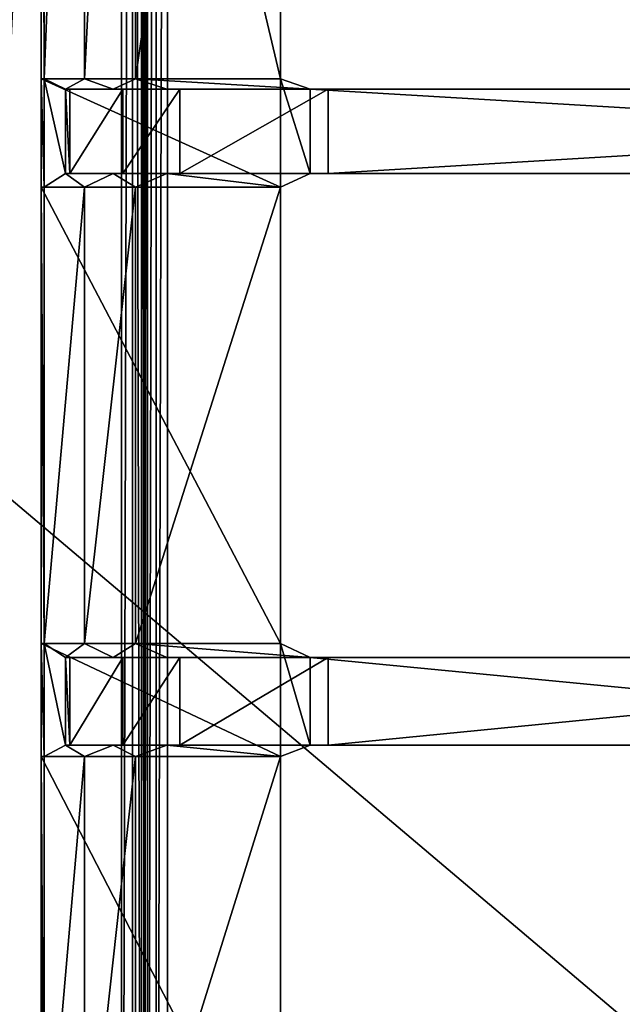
# Model space of a CAD drawing. Extents: x 0 to 22.9, y 0 to 20.5.
# Tile 141 of 233: x 11.5 to 13.6, y 8 to 11.4. Entities that reach past the tile are written whole.
import ezdxf

# ---------------------------------------------------------------- set-up
doc = ezdxf.new("R2010")
doc.units = 0
doc.header["$MEASUREMENT"] = 0
doc.layers.get('0').update_dxf_attribs({"color": 13, "linetype": 'CONTINUOUS'})
for name, color, linetype in [('CAST_IRON_-_PLATES_4', 27, 'CONTINUOUS'), ('GALVANIZED_METAL', 252, 'CONTINUOUS'), ('STAINLESS_STEEL', 251, 'CONTINUOUS')]:
    doc.layers.add(name, color=color, linetype=linetype)

# ---------------------------------------------------------------- blocks, each defined once
blk = doc.blocks.new('NGM5458UC_TRADECAD_DXF')
at = {"layer": 'CAST_IRON_-_PLATES_4', "color": 0}
for p, q in [((11.5637, 11.2139, 2.4399), (11.5637, 14.7387, 2.4399)), ((11.5637, 11.2139, 2.4399), (11.5637, 14.7387, 2.4399)), ((11.7032, 11.2139, 2.4874), (11.7032, 14.7387, 2.4874)), ((11.7032, 11.2139, 2.4874), (11.7032, 14.7387, 2.4874)), ((11.8801, 14.7387, 2.5028), (11.8801, 11.2139, 2.5028)), ((11.8801, 14.7387, 2.5028), (11.8801, 11.2139, 2.5028)), ((12.3819, 14.7387, 2.5028), (12.3819, 11.2139, 2.5028)), ((12.3819, 14.7387, 2.5028), (12.3819, 11.2139, 2.5028)), ((11.5527, 14.7215, 2.2817), (11.5527, 11.2139, 2.2817)), ((11.5527, 14.7215, 2.2817), (11.5527, 11.2139, 2.2817)), ((12.3819, 11.2139, 2.2817), (12.3819, 14.7215, 2.2817)), ((12.3819, 11.2139, 2.2817), (12.3819, 14.7215, 2.2817)), ((11.5527, 11.2139, 2.2817), (12.3819, 11.2139, 2.2817)), ((11.5527, 10.838, 2.2817), (11.5527, 11.2139, 2.2817)), ((11.5527, 11.2139, 2.2817), (11.5637, 11.2139, 2.4399)), ((11.5527, 11.2139, 2.2817), (12.3819, 11.2139, 2.2817)), ((11.5527, 10.838, 2.2817), (11.5527, 11.2139, 2.2817)), ((11.5527, 11.2139, 2.2817), (11.5637, 11.2139, 2.4399)), ((11.6373, 11.1779, 3.6679), (11.5637, 11.2139, 2.4399)), ((11.5637, 11.2139, 2.4399), (11.7032, 11.2139, 2.4874)), ((11.5637, 11.2139, 2.4399), (11.7032, 11.2139, 2.4874)), ((11.5637, 11.2139, 2.4399), (11.5637, 10.838, 2.4399)), ((11.5637, 11.2139, 2.4399), (11.5637, 10.838, 2.4399)), ((11.6373, 11.1779, 3.6679), (11.5637, 11.2139, 2.4399)), ((11.8024, 11.1779, 3.6679), (11.7032, 11.2139, 2.4874)), ((11.7032, 11.2139, 2.4874), (11.8801, 11.2139, 2.5028)), ((11.7032, 11.2139, 2.4874), (11.8801, 11.2139, 2.5028)), ((11.8024, 11.1779, 3.6679), (11.7032, 11.2139, 2.4874)), ((11.8801, 11.2139, 2.5028), (11.9882, 11.1779, 3.6679)), ((12.3819, 11.2139, 2.5028), (11.8801, 11.2139, 2.5028)), ((11.8801, 11.2139, 2.5028), (11.9882, 11.1779, 3.6679)), ((12.3819, 11.2139, 2.5028), (11.8801, 11.2139, 2.5028)), ((12.3819, 11.2139, 2.5028), (12.3819, 10.838, 2.5028)), ((12.4853, 11.1779, 3.6679), (12.3819, 11.2139, 2.5028)), ((12.3819, 11.2139, 2.5028), (12.3819, 10.838, 2.5028)), ((12.3819, 11.2139, 2.5028), (12.3819, 11.2139, 2.2817)), ((12.3819, 11.2139, 2.2817), (12.3819, 10.838, 2.2817)), ((12.3819, 11.2139, 2.5028), (12.3819, 11.2139, 2.2817)), ((12.3819, 11.2139, 2.2817), (12.3819, 10.838, 2.2817)), ((12.4853, 11.1779, 3.6679), (12.3819, 11.2139, 2.5028)), ((11.8024, 11.1779, 3.6679), (11.6373, 11.1779, 3.6679)), ((11.6523, 11.1779, 4.1012), (11.6373, 11.1779, 3.6679)), ((11.8024, 11.1779, 3.6679), (11.6373, 11.1779, 3.6679)), ((11.6373, 11.1779, 3.6679), (11.6373, 10.8852, 3.6679)), ((11.6373, 11.1779, 3.6679), (11.6373, 10.8852, 3.6679)), ((11.6523, 11.1779, 4.1012), (11.6373, 11.1779, 3.6679)), ((11.8362, 11.1779, 4.1012), (11.6523, 11.1779, 4.1012)), ((11.8362, 11.1779, 4.1012), (11.6523, 11.1779, 4.1012)), ((11.6523, 10.8852, 4.1012), (11.6523, 11.1779, 4.1012)), ((11.6523, 10.8852, 4.1012), (11.6523, 11.1779, 4.1012)), ((11.9882, 11.1779, 3.6679), (11.8024, 11.1779, 3.6679)), ((11.8362, 11.1779, 4.1012), (11.8024, 11.1779, 3.6679)), ((11.9882, 11.1779, 3.6679), (11.8024, 11.1779, 3.6679)), ((11.8362, 11.1779, 4.1012), (11.8024, 11.1779, 3.6679)), ((12.0332, 11.1779, 4.1012), (11.8362, 11.1779, 4.1012)), ((11.8362, 10.8852, 4.1012), (11.8362, 11.1779, 4.1012)), ((12.0332, 11.1779, 4.1012), (11.8362, 11.1779, 4.1012)), ((11.8362, 10.8852, 4.1012), (11.8362, 11.1779, 4.1012)), ((11.9882, 11.1779, 3.6679), (12.0332, 11.1779, 4.1012)), ((11.9882, 11.1779, 3.6679), (12.0332, 11.1779, 4.1012)), ((11.9882, 11.1779, 3.6679), (12.4853, 11.1779, 3.6679)), ((11.9882, 11.1779, 3.6679), (12.4853, 11.1779, 3.6679)), ((12.0332, 11.1779, 4.1012), (12.0332, 10.8852, 4.1012)), ((12.5469, 11.1779, 4.1012), (12.0332, 11.1779, 4.1012)), ((12.0332, 11.1779, 4.1012), (12.0332, 10.8852, 4.1012)), ((12.5469, 11.1779, 4.1012), (12.0332, 11.1779, 4.1012)), ((12.4853, 10.8852, 3.6679), (12.4853, 11.1779, 3.6679)), ((12.5469, 11.1779, 4.1012), (12.4853, 11.1779, 3.6679)), ((12.4853, 11.1779, 3.6679), (17.4177, 11.1779, 3.6679)), ((12.5469, 11.1779, 4.1012), (12.4853, 11.1779, 3.6679)), ((12.4853, 10.8852, 3.6679), (12.4853, 11.1779, 3.6679)), ((12.4853, 11.1779, 3.6679), (17.4177, 11.1779, 3.6679)), ((17.4177, 11.1779, 4.1012), (12.5469, 11.1779, 4.1012)), ((12.5469, 11.1779, 4.1012), (12.5469, 10.8852, 4.1012)), ((12.5469, 11.1779, 4.1012), (12.5469, 10.8852, 4.1012)), ((17.4177, 11.1779, 4.1012), (12.5469, 11.1779, 4.1012)), ((11.5637, 10.838, 2.4399), (11.6373, 10.8852, 3.6679)), ((11.5637, 10.838, 2.4399), (11.6373, 10.8852, 3.6679)), ((11.8024, 10.8852, 3.6679), (11.6373, 10.8852, 3.6679)), ((11.6373, 10.8852, 3.6679), (11.6523, 10.8852, 4.1012)), ((11.8024, 10.8852, 3.6679), (11.6373, 10.8852, 3.6679)), ((11.6373, 10.8852, 3.6679), (11.6523, 10.8852, 4.1012)), ((11.6523, 10.8852, 4.1012), (11.8362, 10.8852, 4.1012)), ((11.6523, 10.8852, 4.1012), (11.8362, 10.8852, 4.1012)), ((11.7032, 10.838, 2.4874), (11.8024, 10.8852, 3.6679)), ((11.7032, 10.838, 2.4874), (11.8024, 10.8852, 3.6679)), ((11.9882, 10.8852, 3.6679), (11.8024, 10.8852, 3.6679)), ((11.8024, 10.8852, 3.6679), (11.8362, 10.8852, 4.1012)), ((11.9882, 10.8852, 3.6679), (11.8024, 10.8852, 3.6679)), ((11.8024, 10.8852, 3.6679), (11.8362, 10.8852, 4.1012)), ((11.8362, 10.8852, 4.1012), (12.0332, 10.8852, 4.1012)), ((11.8362, 10.8852, 4.1012), (12.0332, 10.8852, 4.1012)), ((11.9882, 10.8852, 3.6679), (11.8801, 10.838, 2.5028)), ((11.9882, 10.8852, 3.6679), (11.8801, 10.838, 2.5028)), ((12.0332, 10.8852, 4.1012), (11.9882, 10.8852, 3.6679)), ((11.9882, 10.8852, 3.6679), (12.4853, 10.8852, 3.6679)), ((11.9882, 10.8852, 3.6679), (12.4853, 10.8852, 3.6679)), ((12.0332, 10.8852, 4.1012), (11.9882, 10.8852, 3.6679)), ((12.5469, 10.8852, 4.1012), (12.0332, 10.8852, 4.1012)), ((12.5469, 10.8852, 4.1012), (12.0332, 10.8852, 4.1012)), ((12.3819, 10.838, 2.5028), (12.4853, 10.8852, 3.6679)), ((12.3819, 10.838, 2.5028), (12.4853, 10.8852, 3.6679)), ((17.4177, 10.8852, 3.6679), (12.4853, 10.8852, 3.6679)), ((12.4853, 10.8852, 3.6679), (12.5469, 10.8852, 4.1012)), ((17.4177, 10.8852, 3.6679), (12.4853, 10.8852, 3.6679)), ((12.4853, 10.8852, 3.6679), (12.5469, 10.8852, 4.1012)), ((12.5469, 10.8852, 4.1012), (17.4177, 10.8852, 4.1012)), ((12.5469, 10.8852, 4.1012), (17.4177, 10.8852, 4.1012)), ((11.5637, 10.838, 2.4399), (11.5527, 10.838, 2.2817)), ((11.5527, 10.838, 2.2817), (12.3819, 10.838, 2.2817)), ((11.5527, 10.838, 2.2817), (12.3819, 10.838, 2.2817)), ((11.5527, 10.838, 2.2817), (11.5527, 9.2576, 2.2817)), ((11.5527, 10.838, 2.2817), (11.5527, 9.2576, 2.2817)), ((11.5637, 10.838, 2.4399), (11.5527, 10.838, 2.2817)), ((11.5637, 9.2576, 2.4399), (11.5637, 10.838, 2.4399)), ((11.5637, 10.838, 2.4399), (11.7032, 10.838, 2.4874)), ((11.5637, 10.838, 2.4399), (11.7032, 10.838, 2.4874)), ((11.5637, 9.2576, 2.4399), (11.5637, 10.838, 2.4399)), ((11.7032, 9.2576, 2.4874), (11.7032, 10.838, 2.4874)), ((11.7032, 10.838, 2.4874), (11.8801, 10.838, 2.5028)), ((11.7032, 10.838, 2.4874), (11.8801, 10.838, 2.5028)), ((11.7032, 9.2576, 2.4874), (11.7032, 10.838, 2.4874)), ((11.8801, 10.838, 2.5028), (11.8801, 9.2576, 2.5028)), ((12.3819, 10.838, 2.5028), (11.8801, 10.838, 2.5028)), ((11.8801, 10.838, 2.5028), (11.8801, 9.2576, 2.5028)), ((12.3819, 10.838, 2.5028), (11.8801, 10.838, 2.5028)), ((12.3819, 9.2576, 2.5028), (12.3819, 10.838, 2.5028)), ((12.3819, 10.838, 2.5028), (12.3819, 10.838, 2.2817)), ((12.3819, 10.838, 2.2817), (12.3819, 9.2576, 2.2817)), ((12.3819, 10.838, 2.5028), (12.3819, 10.838, 2.2817)), ((12.3819, 9.2576, 2.5028), (12.3819, 10.838, 2.5028)), ((12.3819, 10.838, 2.2817), (12.3819, 9.2576, 2.2817)), ((11.5527, 8.8655, 2.2817), (11.5527, 9.2576, 2.2817)), ((11.5527, 9.2576, 2.2817), (11.5637, 9.2576, 2.4399)), ((11.5527, 9.2576, 2.2817), (12.3819, 9.2576, 2.2817)), ((11.5527, 8.8655, 2.2817), (11.5527, 9.2576, 2.2817)), ((11.5527, 9.2576, 2.2817), (12.3819, 9.2576, 2.2817)), ((11.5527, 9.2576, 2.2817), (11.5637, 9.2576, 2.4399)), ((11.7032, 9.2576, 2.4874), (11.5637, 9.2576, 2.4399)), ((11.5637, 8.8655, 2.4399), (11.5637, 9.2576, 2.4399)), ((11.5637, 9.2576, 2.4399), (11.6373, 9.2089, 3.6679)), ((11.5637, 9.2576, 2.4399), (11.6373, 9.2089, 3.6679)), ((11.7032, 9.2576, 2.4874), (11.5637, 9.2576, 2.4399)), ((11.5637, 8.8655, 2.4399), (11.5637, 9.2576, 2.4399)), ((11.8801, 9.2576, 2.5028), (11.7032, 9.2576, 2.4874)), ((11.8024, 9.2089, 3.6679), (11.7032, 9.2576, 2.4874)), ((11.8801, 9.2576, 2.5028), (11.7032, 9.2576, 2.4874)), ((11.8024, 9.2089, 3.6679), (11.7032, 9.2576, 2.4874)), ((11.8801, 9.2576, 2.5028), (11.9882, 9.2089, 3.6679)), ((11.8801, 9.2576, 2.5028), (11.9882, 9.2089, 3.6679)), ((11.8801, 9.2576, 2.5028), (12.3819, 9.2576, 2.5028)), ((11.8801, 9.2576, 2.5028), (12.3819, 9.2576, 2.5028)), ((12.3819, 9.2576, 2.2817), (12.3819, 9.2576, 2.5028)), ((12.3819, 9.2576, 2.5028), (12.4853, 9.2089, 3.6679)), ((12.3819, 9.2576, 2.2817), (12.3819, 8.8655, 2.2817)), ((12.3819, 8.8655, 2.5028), (12.3819, 9.2576, 2.5028)), ((12.3819, 9.2576, 2.2817), (12.3819, 9.2576, 2.5028)), ((12.3819, 8.8655, 2.5028), (12.3819, 9.2576, 2.5028)), ((12.3819, 9.2576, 2.5028), (12.4853, 9.2089, 3.6679)), ((12.3819, 9.2576, 2.2817), (12.3819, 8.8655, 2.2817)), ((11.6373, 9.2089, 3.6679), (11.6373, 8.9051, 3.6679)), ((11.6523, 9.2089, 4.0797), (11.6373, 9.2089, 3.6679)), ((11.6373, 9.2089, 3.6679), (11.8024, 9.2089, 3.6679)), ((11.6373, 9.2089, 3.6679), (11.8024, 9.2089, 3.6679)), ((11.6373, 9.2089, 3.6679), (11.6373, 8.9051, 3.6679)), ((11.6523, 9.2089, 4.0797), (11.6373, 9.2089, 3.6679)), ((11.8362, 9.2089, 4.0797), (11.6523, 9.2089, 4.0797)), ((11.8362, 9.2089, 4.0797), (11.6523, 9.2089, 4.0797)), ((11.6523, 8.9051, 4.0797), (11.6523, 9.2089, 4.0797)), ((11.6523, 8.9051, 4.0797), (11.6523, 9.2089, 4.0797)), ((11.9882, 9.2089, 3.6679), (11.8024, 9.2089, 3.6679)), ((11.8024, 9.2089, 3.6679), (11.8362, 9.2089, 4.0797)), ((11.8024, 9.2089, 3.6679), (11.8362, 9.2089, 4.0797)), ((11.9882, 9.2089, 3.6679), (11.8024, 9.2089, 3.6679)), ((11.8362, 8.9051, 4.0797), (11.8362, 9.2089, 4.0797)), ((11.8362, 9.2089, 4.0797), (12.0332, 9.2089, 4.0797)), ((11.8362, 9.2089, 4.0797), (12.0332, 9.2089, 4.0797)), ((11.8362, 8.9051, 4.0797), (11.8362, 9.2089, 4.0797)), ((12.4853, 9.2089, 3.6679), (11.9882, 9.2089, 3.6679)), ((12.0332, 9.2089, 4.0797), (11.9882, 9.2089, 3.6679)), ((12.4853, 9.2089, 3.6679), (11.9882, 9.2089, 3.6679)), ((12.0332, 9.2089, 4.0797), (11.9882, 9.2089, 3.6679)), ((12.0332, 9.2089, 4.0797), (12.0332, 8.9051, 4.0797)), ((12.5469, 9.2089, 4.0797), (12.0332, 9.2089, 4.0797)), ((12.0332, 9.2089, 4.0797), (12.0332, 8.9051, 4.0797)), ((12.5469, 9.2089, 4.0797), (12.0332, 9.2089, 4.0797)), ((12.5469, 9.2089, 4.0797), (12.4853, 9.2089, 3.6679)), ((12.4853, 9.2089, 3.6679), (15.6382, 9.2089, 3.7323)), ((12.5469, 9.2089, 4.0797), (12.4853, 9.2089, 3.6679)), ((12.4853, 8.9051, 3.6679), (12.4853, 9.2089, 3.6679)), ((12.4853, 8.9051, 3.6679), (12.4853, 9.2089, 3.6679)), ((12.4853, 9.2089, 3.6679), (15.6382, 9.2089, 3.7323)), ((15.6388, 9.2089, 4.0797), (12.5469, 9.2089, 4.0797)), ((12.5469, 9.2089, 4.0797), (12.5469, 8.9051, 4.0797)), ((12.5469, 9.2089, 4.0797), (12.5469, 8.9051, 4.0797)), ((15.6388, 9.2089, 4.0797), (12.5469, 9.2089, 4.0797)), ((11.5637, 8.8655, 2.4399), (11.6373, 8.9051, 3.6679)), ((11.5637, 8.8655, 2.4399), (11.6373, 8.9051, 3.6679)), ((11.6373, 8.9051, 3.6679), (11.8024, 8.9051, 3.6679)), ((11.6373, 8.9051, 3.6679), (11.8024, 8.9051, 3.6679)), ((11.6373, 8.9051, 3.6679), (11.6523, 8.9051, 4.0797)), ((11.6373, 8.9051, 3.6679), (11.6523, 8.9051, 4.0797)), ((11.6523, 8.9051, 4.0797), (11.8362, 8.9051, 4.0797)), ((11.6523, 8.9051, 4.0797), (11.8362, 8.9051, 4.0797)), ((11.7032, 8.8655, 2.4874), (11.8024, 8.9051, 3.6679)), ((11.7032, 8.8655, 2.4874), (11.8024, 8.9051, 3.6679)), ((11.9882, 8.9051, 3.6679), (11.8024, 8.9051, 3.6679)), ((11.8024, 8.9051, 3.6679), (11.8362, 8.9051, 4.0797)), ((11.9882, 8.9051, 3.6679), (11.8024, 8.9051, 3.6679)), ((11.8024, 8.9051, 3.6679), (11.8362, 8.9051, 4.0797)), ((12.0332, 8.9051, 4.0797), (11.8362, 8.9051, 4.0797)), ((12.0332, 8.9051, 4.0797), (11.8362, 8.9051, 4.0797)), ((11.9882, 8.9051, 3.6679), (11.8801, 8.8655, 2.5028)), ((11.9882, 8.9051, 3.6679), (11.8801, 8.8655, 2.5028)), ((12.4853, 8.9051, 3.6679), (11.9882, 8.9051, 3.6679)), ((11.9882, 8.9051, 3.6679), (12.0332, 8.9051, 4.0797)), ((11.9882, 8.9051, 3.6679), (12.0332, 8.9051, 4.0797)), ((12.4853, 8.9051, 3.6679), (11.9882, 8.9051, 3.6679)), ((12.0332, 8.9051, 4.0797), (12.5469, 8.9051, 4.0797)), ((12.0332, 8.9051, 4.0797), (12.5469, 8.9051, 4.0797)), ((12.4853, 8.9051, 3.6679), (12.3819, 8.8655, 2.5028)), ((12.4853, 8.9051, 3.6679), (12.3819, 8.8655, 2.5028)), ((12.5469, 8.9051, 4.0797), (12.4853, 8.9051, 3.6679)), ((15.6382, 8.9051, 3.7323), (12.4853, 8.9051, 3.6679)), ((12.5469, 8.9051, 4.0797), (12.4853, 8.9051, 3.6679)), ((15.6382, 8.9051, 3.7323), (12.4853, 8.9051, 3.6679)), ((15.6388, 8.9051, 4.0797), (12.5469, 8.9051, 4.0797)), ((15.6388, 8.9051, 4.0797), (12.5469, 8.9051, 4.0797)), ((11.5637, 8.8655, 2.4399), (11.5527, 8.8655, 2.2817)), ((11.5527, 7.2576, 2.2817), (11.5527, 8.8655, 2.2817)), ((11.5637, 8.8655, 2.4399), (11.5527, 8.8655, 2.2817)), ((11.5527, 8.8655, 2.2817), (12.3819, 8.8655, 2.2817)), ((11.5527, 8.8655, 2.2817), (12.3819, 8.8655, 2.2817)), ((11.5527, 7.2576, 2.2817), (11.5527, 8.8655, 2.2817)), ((11.7032, 8.8655, 2.4874), (11.5637, 8.8655, 2.4399)), ((11.5637, 8.8655, 2.4399), (11.5637, 7.2576, 2.4399)), ((11.5637, 8.8655, 2.4399), (11.5637, 7.2576, 2.4399)), ((11.7032, 8.8655, 2.4874), (11.5637, 8.8655, 2.4399)), ((11.8801, 8.8655, 2.5028), (11.7032, 8.8655, 2.4874)), ((11.7032, 8.8655, 2.4874), (11.7032, 7.2576, 2.4874)), ((11.7032, 8.8655, 2.4874), (11.7032, 7.2576, 2.4874)), ((11.8801, 8.8655, 2.5028), (11.7032, 8.8655, 2.4874)), ((12.3819, 8.8655, 2.5028), (11.8801, 8.8655, 2.5028)), ((11.8801, 7.2576, 2.5028), (11.8801, 8.8655, 2.5028)), ((12.3819, 8.8655, 2.5028), (11.8801, 8.8655, 2.5028)), ((11.8801, 7.2576, 2.5028), (11.8801, 8.8655, 2.5028)), ((12.3819, 7.2576, 2.5028), (12.3819, 8.8655, 2.5028)), ((12.3819, 8.8655, 2.5028), (12.3819, 8.8655, 2.2817)), ((12.3819, 8.8655, 2.2817), (12.3819, 7.2576, 2.2817)), ((12.3819, 8.8655, 2.5028), (12.3819, 8.8655, 2.2817)), ((12.3819, 7.2576, 2.5028), (12.3819, 8.8655, 2.5028)), ((12.3819, 8.8655, 2.2817), (12.3819, 7.2576, 2.2817))]:
    blk.add_line(p, q, dxfattribs=at)
at = {"layer": 'STAINLESS_STEEL', "color": 0}
for p, q in [((11.8308, 19.3993, 2.1848), (11.8308, 4.6989, 2.1848)), ((11.8308, 19.3993, 2.1848), (11.8308, 4.6989, 2.1848)), ((11.8698, 4.6989, 2.1746), (11.8698, 19.3993, 2.1746)), ((11.8698, 4.6989, 2.1746), (11.8698, 19.3993, 2.1746)), ((11.9004, 4.6989, 2.144), (11.9004, 19.3993, 2.144)), ((11.9004, 4.6989, 2.144), (11.9004, 19.3993, 2.144)), ((11.9105, 19.3993, 2.0604), (11.9105, 4.6989, 2.0604)), ((11.9105, 4.6989, 2.105), (11.9105, 19.3993, 2.105)), ((11.9105, 4.6989, 2.105), (11.9105, 19.3993, 2.105)), ((11.9105, 19.3993, 2.0604), (11.9105, 4.6989, 2.0604)), ((11.9207, 19.3993, 2.0215), (11.9207, 4.693, 2.0215)), ((11.9207, 19.3993, 2.0215), (11.9207, 4.693, 2.0215)), ((11.9513, 19.3993, 1.9909), (11.9513, 4.6754, 1.9909)), ((11.9513, 19.3993, 1.9909), (11.9513, 4.6754, 1.9909)), ((11.9903, 19.3993, 1.9807), (11.9903, 4.6529, 1.9807)), ((11.9903, 19.3993, 1.9807), (11.9903, 4.6529, 1.9807))]:
    blk.add_line(p, q, dxfattribs=at)
at = {"layer": 'CAST_IRON_-_PLATES_4', "color": 0}
mesh = blk.add_polyface(dxfattribs=at)
corners = [(11.5527, 14.7215, 2.2817), (11.5637, 11.2139, 2.4399), (11.5527, 11.2139, 2.2817), (11.5637, 14.7387, 2.4399)]
mesh.append_faces([[corners[k] for k in face] for face in [(0, 1, 2), (1, 0, 3)]], dxfattribs={"vtx0": -1, "color": 0})
mesh = blk.add_polyface(dxfattribs=at)
corners = [(11.7032, 14.7387, 2.4874), (11.5637, 11.2139, 2.4399), (11.5637, 14.7387, 2.4399), (11.7032, 11.2139, 2.4874)]
mesh.append_faces([[corners[k] for k in face] for face in [(0, 1, 2), (1, 0, 3)]], dxfattribs={"vtx0": -1, "color": 0})
mesh = blk.add_polyface(dxfattribs=at)
corners = [(11.8801, 14.7387, 2.5028), (11.7032, 11.2139, 2.4874), (11.7032, 14.7387, 2.4874), (11.8801, 11.2139, 2.5028)]
mesh.append_faces([[corners[k] for k in face] for face in [(0, 1, 2), (1, 0, 3)]], dxfattribs={"vtx0": -1, "color": 0})
mesh = blk.add_polyface(dxfattribs=at)
corners = [(12.3819, 14.7387, 2.5028), (11.8801, 11.2139, 2.5028), (11.8801, 14.7387, 2.5028), (12.3819, 11.2139, 2.5028)]
mesh.append_faces([[corners[k] for k in face] for face in [(0, 1, 2), (1, 0, 3)]], dxfattribs={"vtx0": -1, "color": 0})
mesh = blk.add_polyface(dxfattribs=at)
corners = [(12.3819, 14.7387, 2.5028), (12.3819, 11.2139, 2.2817), (12.3819, 11.2139, 2.5028), (12.3819, 14.7215, 2.2817)]
mesh.append_faces([[corners[k] for k in face] for face in [(0, 1, 2), (1, 0, 3)]], dxfattribs={"vtx0": -1, "color": 0})
mesh = blk.add_polyface(dxfattribs=at)
corners = [(12.3819, 11.2139, 2.2817), (11.5527, 14.7215, 2.2817), (11.5527, 11.2139, 2.2817), (12.3819, 14.7215, 2.2817)]
mesh.append_faces([[corners[k] for k in face] for face in [(0, 1, 2), (1, 0, 3)]], dxfattribs={"vtx0": -1, "color": 0})
mesh = blk.add_polyface(dxfattribs=at)
corners = [(11.5527, 11.2139, 2.2817), (11.5637, 10.838, 2.4399), (11.5527, 10.838, 2.2817), (11.5637, 11.2139, 2.4399)]
mesh.append_faces([[corners[k] for k in face] for face in [(0, 1, 2), (1, 0, 3)]], dxfattribs={"vtx0": -1, "color": 0})
mesh = blk.add_polyface(dxfattribs=at)
corners = [(12.3819, 10.838, 2.2817), (11.5527, 11.2139, 2.2817), (11.5527, 10.838, 2.2817), (12.3819, 11.2139, 2.2817)]
mesh.append_faces([[corners[k] for k in face] for face in [(0, 1, 2), (1, 0, 3)]], dxfattribs={"vtx0": -1, "color": 0})
mesh = blk.add_polyface(dxfattribs=at)
corners = [(11.7032, 11.2139, 2.4874), (11.6373, 11.1779, 3.6679), (11.5637, 11.2139, 2.4399), (11.8024, 11.1779, 3.6679)]
mesh.append_faces([[corners[k] for k in face] for face in [(0, 1, 2), (1, 0, 3)]], dxfattribs={"vtx0": -1, "color": 0})
mesh = blk.add_polyface(dxfattribs=at)
corners = [(11.5637, 11.2139, 2.4399), (11.6373, 10.8852, 3.6679), (11.5637, 10.838, 2.4399), (11.6373, 11.1779, 3.6679)]
mesh.append_faces([[corners[k] for k in face] for face in [(0, 1, 2), (1, 0, 3)]], dxfattribs={"vtx0": -1, "color": 0})
mesh = blk.add_polyface(dxfattribs=at)
corners = [(11.8801, 11.2139, 2.5028), (11.8024, 11.1779, 3.6679), (11.7032, 11.2139, 2.4874), (11.9882, 11.1779, 3.6679)]
mesh.append_faces([[corners[k] for k in face] for face in [(0, 1, 2), (1, 0, 3)]], dxfattribs={"vtx0": -1, "color": 0})
mesh = blk.add_polyface(dxfattribs=at)
corners = [(12.4853, 11.1779, 3.6679), (11.8801, 11.2139, 2.5028), (12.3819, 11.2139, 2.5028), (11.9882, 11.1779, 3.6679)]
mesh.append_faces([[corners[k] for k in face] for face in [(0, 1, 2), (1, 0, 3)]], dxfattribs={"vtx0": -1, "color": 0})
mesh = blk.add_polyface(dxfattribs=at)
corners = [(12.4853, 10.8852, 3.6679), (12.3819, 11.2139, 2.5028), (12.3819, 10.838, 2.5028), (12.4853, 11.1779, 3.6679)]
mesh.append_faces([[corners[k] for k in face] for face in [(0, 1, 2), (1, 0, 3)]], dxfattribs={"vtx0": -1, "color": 0})
mesh = blk.add_polyface(dxfattribs=at)
corners = [(12.3819, 11.2139, 2.5028), (12.3819, 10.838, 2.2817), (12.3819, 10.838, 2.5028), (12.3819, 11.2139, 2.2817)]
mesh.append_faces([[corners[k] for k in face] for face in [(0, 1, 2), (1, 0, 3)]], dxfattribs={"vtx0": -1, "color": 0})
mesh = blk.add_polyface(dxfattribs=at)
corners = [(11.8362, 11.1779, 4.1012), (11.6373, 11.1779, 3.6679), (11.8024, 11.1779, 3.6679), (11.6523, 11.1779, 4.1012)]
mesh.append_faces([[corners[k] for k in face] for face in [(0, 1, 2), (1, 0, 3)]], dxfattribs={"vtx0": -1, "color": 0})
mesh = blk.add_polyface(dxfattribs=at)
corners = [(11.6373, 11.1779, 3.6679), (11.6523, 10.8852, 4.1012), (11.6373, 10.8852, 3.6679), (11.6523, 11.1779, 4.1012)]
mesh.append_faces([[corners[k] for k in face] for face in [(0, 1, 2), (1, 0, 3)]], dxfattribs={"vtx0": -1, "color": 0})
mesh = blk.add_polyface(dxfattribs=at)
corners = [(11.8362, 11.1779, 4.1012), (11.6523, 10.8852, 4.1012), (11.6523, 11.1779, 4.1012), (11.8362, 10.8852, 4.1012)]
mesh.append_faces([[corners[k] for k in face] for face in [(0, 1, 2), (1, 0, 3)]], dxfattribs={"vtx0": -1, "color": 0})
mesh = blk.add_polyface(dxfattribs=at)
corners = [(12.0332, 11.1779, 4.1012), (11.8024, 11.1779, 3.6679), (11.9882, 11.1779, 3.6679), (11.8362, 11.1779, 4.1012)]
mesh.append_faces([[corners[k] for k in face] for face in [(0, 1, 2), (1, 0, 3)]], dxfattribs={"vtx0": -1, "color": 0})
mesh = blk.add_polyface(dxfattribs=at)
corners = [(12.0332, 11.1779, 4.1012), (11.8362, 10.8852, 4.1012), (11.8362, 11.1779, 4.1012), (12.0332, 10.8852, 4.1012)]
mesh.append_faces([[corners[k] for k in face] for face in [(0, 1, 2), (1, 0, 3)]], dxfattribs={"vtx0": -1, "color": 0})
mesh = blk.add_polyface(dxfattribs=at)
corners = [(12.5469, 11.1779, 4.1012), (11.9882, 11.1779, 3.6679), (12.4853, 11.1779, 3.6679), (12.0332, 11.1779, 4.1012)]
mesh.append_faces([[corners[k] for k in face] for face in [(0, 1, 2), (1, 0, 3)]], dxfattribs={"vtx0": -1, "color": 0})
mesh = blk.add_polyface(dxfattribs=at)
corners = [(12.5469, 11.1779, 4.1012), (12.0332, 10.8852, 4.1012), (12.0332, 11.1779, 4.1012), (12.5469, 10.8852, 4.1012)]
mesh.append_faces([[corners[k] for k in face] for face in [(0, 1, 2), (1, 0, 3)]], dxfattribs={"vtx0": -1, "color": 0})
mesh = blk.add_polyface(dxfattribs=at)
corners = [(17.4177, 11.1779, 4.1012), (12.4853, 11.1779, 3.6679), (17.4177, 11.1779, 3.6679), (12.5469, 11.1779, 4.1012)]
mesh.append_faces([[corners[k] for k in face] for face in [(0, 1, 2), (1, 0, 3)]], dxfattribs={"vtx0": -1, "color": 0})
mesh = blk.add_polyface(dxfattribs=at)
corners = [(17.4177, 10.8852, 3.6679), (12.4853, 11.1779, 3.6679), (12.4853, 10.8852, 3.6679), (17.4177, 11.1779, 3.6679)]
mesh.append_faces([[corners[k] for k in face] for face in [(0, 1, 2), (1, 0, 3)]], dxfattribs={"vtx0": -1, "color": 0})
mesh = blk.add_polyface(dxfattribs=at)
corners = [(17.4177, 11.1779, 4.1012), (12.5469, 10.8852, 4.1012), (12.5469, 11.1779, 4.1012), (17.4177, 10.8852, 4.1012)]
mesh.append_faces([[corners[k] for k in face] for face in [(0, 1, 2), (1, 0, 3)]], dxfattribs={"vtx0": -1, "color": 0})
mesh = blk.add_polyface(dxfattribs=at)
corners = [(11.6373, 10.8852, 3.6679), (11.7032, 10.838, 2.4874), (11.5637, 10.838, 2.4399), (11.8024, 10.8852, 3.6679)]
mesh.append_faces([[corners[k] for k in face] for face in [(0, 1, 2), (1, 0, 3)]], dxfattribs={"vtx0": -1, "color": 0})
mesh = blk.add_polyface(dxfattribs=at)
corners = [(11.6523, 10.8852, 4.1012), (11.8024, 10.8852, 3.6679), (11.6373, 10.8852, 3.6679), (11.8362, 10.8852, 4.1012)]
mesh.append_faces([[corners[k] for k in face] for face in [(0, 1, 2), (1, 0, 3)]], dxfattribs={"vtx0": -1, "color": 0})
mesh = blk.add_polyface(dxfattribs=at)
corners = [(11.8024, 10.8852, 3.6679), (11.8801, 10.838, 2.5028), (11.7032, 10.838, 2.4874), (11.9882, 10.8852, 3.6679)]
mesh.append_faces([[corners[k] for k in face] for face in [(0, 1, 2), (1, 0, 3)]], dxfattribs={"vtx0": -1, "color": 0})
mesh = blk.add_polyface(dxfattribs=at)
corners = [(11.8362, 10.8852, 4.1012), (11.9882, 10.8852, 3.6679), (11.8024, 10.8852, 3.6679), (12.0332, 10.8852, 4.1012)]
mesh.append_faces([[corners[k] for k in face] for face in [(0, 1, 2), (1, 0, 3)]], dxfattribs={"vtx0": -1, "color": 0})
mesh = blk.add_polyface(dxfattribs=at)
corners = [(11.9882, 10.8852, 3.6679), (12.3819, 10.838, 2.5028), (11.8801, 10.838, 2.5028), (12.4853, 10.8852, 3.6679)]
mesh.append_faces([[corners[k] for k in face] for face in [(0, 1, 2), (1, 0, 3)]], dxfattribs={"vtx0": -1, "color": 0})
mesh = blk.add_polyface(dxfattribs=at)
corners = [(12.0332, 10.8852, 4.1012), (12.4853, 10.8852, 3.6679), (11.9882, 10.8852, 3.6679), (12.5469, 10.8852, 4.1012)]
mesh.append_faces([[corners[k] for k in face] for face in [(0, 1, 2), (1, 0, 3)]], dxfattribs={"vtx0": -1, "color": 0})
mesh = blk.add_polyface(dxfattribs=at)
corners = [(12.5469, 10.8852, 4.1012), (17.4177, 10.8852, 3.6679), (12.4853, 10.8852, 3.6679), (17.4177, 10.8852, 4.1012)]
mesh.append_faces([[corners[k] for k in face] for face in [(0, 1, 2), (1, 0, 3)]], dxfattribs={"vtx0": -1, "color": 0})
mesh = blk.add_polyface(dxfattribs=at)
corners = [(12.3819, 9.2576, 2.2817), (11.5527, 10.838, 2.2817), (11.5527, 9.2576, 2.2817), (12.3819, 10.838, 2.2817)]
mesh.append_faces([[corners[k] for k in face] for face in [(0, 1, 2), (1, 0, 3)]], dxfattribs={"vtx0": -1, "color": 0})
mesh = blk.add_polyface(dxfattribs=at)
corners = [(11.5527, 10.838, 2.2817), (11.5637, 9.2576, 2.4399), (11.5527, 9.2576, 2.2817), (11.5637, 10.838, 2.4399)]
mesh.append_faces([[corners[k] for k in face] for face in [(0, 1, 2), (1, 0, 3)]], dxfattribs={"vtx0": -1, "color": 0})
mesh = blk.add_polyface(dxfattribs=at)
corners = [(11.7032, 10.838, 2.4874), (11.5637, 9.2576, 2.4399), (11.5637, 10.838, 2.4399), (11.7032, 9.2576, 2.4874)]
mesh.append_faces([[corners[k] for k in face] for face in [(0, 1, 2), (1, 0, 3)]], dxfattribs={"vtx0": -1, "color": 0})
mesh = blk.add_polyface(dxfattribs=at)
corners = [(11.8801, 10.838, 2.5028), (11.7032, 9.2576, 2.4874), (11.7032, 10.838, 2.4874), (11.8801, 9.2576, 2.5028)]
mesh.append_faces([[corners[k] for k in face] for face in [(0, 1, 2), (1, 0, 3)]], dxfattribs={"vtx0": -1, "color": 0})
mesh = blk.add_polyface(dxfattribs=at)
corners = [(12.3819, 10.838, 2.5028), (11.8801, 9.2576, 2.5028), (11.8801, 10.838, 2.5028), (12.3819, 9.2576, 2.5028)]
mesh.append_faces([[corners[k] for k in face] for face in [(0, 1, 2), (1, 0, 3)]], dxfattribs={"vtx0": -1, "color": 0})
mesh = blk.add_polyface(dxfattribs=at)
corners = [(12.3819, 10.838, 2.5028), (12.3819, 9.2576, 2.2817), (12.3819, 9.2576, 2.5028), (12.3819, 10.838, 2.2817)]
mesh.append_faces([[corners[k] for k in face] for face in [(0, 1, 2), (1, 0, 3)]], dxfattribs={"vtx0": -1, "color": 0})
mesh = blk.add_polyface(dxfattribs=at)
corners = [(11.5527, 9.2576, 2.2817), (11.5637, 8.8655, 2.4399), (11.5527, 8.8655, 2.2817), (11.5637, 9.2576, 2.4399)]
mesh.append_faces([[corners[k] for k in face] for face in [(0, 1, 2), (1, 0, 3)]], dxfattribs={"vtx0": -1, "color": 0})
mesh = blk.add_polyface(dxfattribs=at)
corners = [(12.3819, 8.8655, 2.2817), (11.5527, 9.2576, 2.2817), (11.5527, 8.8655, 2.2817), (12.3819, 9.2576, 2.2817)]
mesh.append_faces([[corners[k] for k in face] for face in [(0, 1, 2), (1, 0, 3)]], dxfattribs={"vtx0": -1, "color": 0})
mesh = blk.add_polyface(dxfattribs=at)
corners = [(11.5637, 9.2576, 2.4399), (11.6373, 8.9051, 3.6679), (11.5637, 8.8655, 2.4399), (11.6373, 9.2089, 3.6679)]
mesh.append_faces([[corners[k] for k in face] for face in [(0, 1, 2), (1, 0, 3)]], dxfattribs={"vtx0": -1, "color": 0})
mesh = blk.add_polyface(dxfattribs=at)
corners = [(11.7032, 9.2576, 2.4874), (11.6373, 9.2089, 3.6679), (11.5637, 9.2576, 2.4399), (11.8024, 9.2089, 3.6679)]
mesh.append_faces([[corners[k] for k in face] for face in [(0, 1, 2), (1, 0, 3)]], dxfattribs={"vtx0": -1, "color": 0})
mesh = blk.add_polyface(dxfattribs=at)
corners = [(11.8801, 9.2576, 2.5028), (11.8024, 9.2089, 3.6679), (11.7032, 9.2576, 2.4874), (11.9882, 9.2089, 3.6679)]
mesh.append_faces([[corners[k] for k in face] for face in [(0, 1, 2), (1, 0, 3)]], dxfattribs={"vtx0": -1, "color": 0})
mesh = blk.add_polyface(dxfattribs=at)
corners = [(12.4853, 9.2089, 3.6679), (11.8801, 9.2576, 2.5028), (12.3819, 9.2576, 2.5028), (11.9882, 9.2089, 3.6679)]
mesh.append_faces([[corners[k] for k in face] for face in [(0, 1, 2), (1, 0, 3)]], dxfattribs={"vtx0": -1, "color": 0})
mesh = blk.add_polyface(dxfattribs=at)
corners = [(12.3819, 9.2576, 2.5028), (12.3819, 8.8655, 2.2817), (12.3819, 8.8655, 2.5028), (12.3819, 9.2576, 2.2817)]
mesh.append_faces([[corners[k] for k in face] for face in [(0, 1, 2), (1, 0, 3)]], dxfattribs={"vtx0": -1, "color": 0})
mesh = blk.add_polyface(dxfattribs=at)
corners = [(12.4853, 8.9051, 3.6679), (12.3819, 9.2576, 2.5028), (12.3819, 8.8655, 2.5028), (12.4853, 9.2089, 3.6679)]
mesh.append_faces([[corners[k] for k in face] for face in [(0, 1, 2), (1, 0, 3)]], dxfattribs={"vtx0": -1, "color": 0})
mesh = blk.add_polyface(dxfattribs=at)
corners = [(11.8362, 9.2089, 4.0797), (11.6373, 9.2089, 3.6679), (11.8024, 9.2089, 3.6679), (11.6523, 9.2089, 4.0797)]
mesh.append_faces([[corners[k] for k in face] for face in [(0, 1, 2), (1, 0, 3)]], dxfattribs={"vtx0": -1, "color": 0})
mesh = blk.add_polyface(dxfattribs=at)
corners = [(11.6373, 9.2089, 3.6679), (11.6523, 8.9051, 4.0797), (11.6373, 8.9051, 3.6679), (11.6523, 9.2089, 4.0797)]
mesh.append_faces([[corners[k] for k in face] for face in [(0, 1, 2), (1, 0, 3)]], dxfattribs={"vtx0": -1, "color": 0})
mesh = blk.add_polyface(dxfattribs=at)
corners = [(11.8362, 9.2089, 4.0797), (11.6523, 8.9051, 4.0797), (11.6523, 9.2089, 4.0797), (11.8362, 8.9051, 4.0797)]
mesh.append_faces([[corners[k] for k in face] for face in [(0, 1, 2), (1, 0, 3)]], dxfattribs={"vtx0": -1, "color": 0})
mesh = blk.add_polyface(dxfattribs=at)
corners = [(12.0332, 9.2089, 4.0797), (11.8024, 9.2089, 3.6679), (11.9882, 9.2089, 3.6679), (11.8362, 9.2089, 4.0797)]
mesh.append_faces([[corners[k] for k in face] for face in [(0, 1, 2), (1, 0, 3)]], dxfattribs={"vtx0": -1, "color": 0})
mesh = blk.add_polyface(dxfattribs=at)
corners = [(12.0332, 9.2089, 4.0797), (11.8362, 8.9051, 4.0797), (11.8362, 9.2089, 4.0797), (12.0332, 8.9051, 4.0797)]
mesh.append_faces([[corners[k] for k in face] for face in [(0, 1, 2), (1, 0, 3)]], dxfattribs={"vtx0": -1, "color": 0})
mesh = blk.add_polyface(dxfattribs=at)
corners = [(12.5469, 9.2089, 4.0797), (11.9882, 9.2089, 3.6679), (12.4853, 9.2089, 3.6679), (12.0332, 9.2089, 4.0797)]
mesh.append_faces([[corners[k] for k in face] for face in [(0, 1, 2), (1, 0, 3)]], dxfattribs={"vtx0": -1, "color": 0})
mesh = blk.add_polyface(dxfattribs=at)
corners = [(12.5469, 9.2089, 4.0797), (12.0332, 8.9051, 4.0797), (12.0332, 9.2089, 4.0797), (12.5469, 8.9051, 4.0797)]
mesh.append_faces([[corners[k] for k in face] for face in [(0, 1, 2), (1, 0, 3)]], dxfattribs={"vtx0": -1, "color": 0})
mesh = blk.add_polyface(dxfattribs=at)
corners = [(15.6382, 9.2089, 3.7323), (12.5469, 9.2089, 4.0797), (12.4853, 9.2089, 3.6679), (15.6388, 9.2089, 4.0797)]
mesh.append_faces([[corners[k] for k in face] for face in [(0, 1, 2), (1, 0, 3)]], dxfattribs={"vtx0": -1, "color": 0})
mesh = blk.add_polyface(dxfattribs=at)
corners = [(15.6382, 8.9051, 3.7323), (12.4853, 9.2089, 3.6679), (12.4853, 8.9051, 3.6679), (15.6382, 9.2089, 3.7323)]
mesh.append_faces([[corners[k] for k in face] for face in [(0, 1, 2), (1, 0, 3)]], dxfattribs={"vtx0": -1, "color": 0})
mesh = blk.add_polyface(dxfattribs=at)
corners = [(15.6388, 9.2089, 4.0797), (12.5469, 8.9051, 4.0797), (12.5469, 9.2089, 4.0797), (15.6388, 8.9051, 4.0797)]
mesh.append_faces([[corners[k] for k in face] for face in [(0, 1, 2), (1, 0, 3)]], dxfattribs={"vtx0": -1, "color": 0})
mesh = blk.add_polyface(dxfattribs=at)
corners = [(11.6373, 8.9051, 3.6679), (11.7032, 8.8655, 2.4874), (11.5637, 8.8655, 2.4399), (11.8024, 8.9051, 3.6679)]
mesh.append_faces([[corners[k] for k in face] for face in [(0, 1, 2), (1, 0, 3)]], dxfattribs={"vtx0": -1, "color": 0})
mesh = blk.add_polyface(dxfattribs=at)
corners = [(11.6523, 8.9051, 4.0797), (11.8024, 8.9051, 3.6679), (11.6373, 8.9051, 3.6679), (11.8362, 8.9051, 4.0797)]
mesh.append_faces([[corners[k] for k in face] for face in [(0, 1, 2), (1, 0, 3)]], dxfattribs={"vtx0": -1, "color": 0})
mesh = blk.add_polyface(dxfattribs=at)
corners = [(11.8024, 8.9051, 3.6679), (11.8801, 8.8655, 2.5028), (11.7032, 8.8655, 2.4874), (11.9882, 8.9051, 3.6679)]
mesh.append_faces([[corners[k] for k in face] for face in [(0, 1, 2), (1, 0, 3)]], dxfattribs={"vtx0": -1, "color": 0})
mesh = blk.add_polyface(dxfattribs=at)
corners = [(11.8362, 8.9051, 4.0797), (11.9882, 8.9051, 3.6679), (11.8024, 8.9051, 3.6679), (12.0332, 8.9051, 4.0797)]
mesh.append_faces([[corners[k] for k in face] for face in [(0, 1, 2), (1, 0, 3)]], dxfattribs={"vtx0": -1, "color": 0})
mesh = blk.add_polyface(dxfattribs=at)
corners = [(11.9882, 8.9051, 3.6679), (12.3819, 8.8655, 2.5028), (11.8801, 8.8655, 2.5028), (12.4853, 8.9051, 3.6679)]
mesh.append_faces([[corners[k] for k in face] for face in [(0, 1, 2), (1, 0, 3)]], dxfattribs={"vtx0": -1, "color": 0})
mesh = blk.add_polyface(dxfattribs=at)
corners = [(12.0332, 8.9051, 4.0797), (12.4853, 8.9051, 3.6679), (11.9882, 8.9051, 3.6679), (12.5469, 8.9051, 4.0797)]
mesh.append_faces([[corners[k] for k in face] for face in [(0, 1, 2), (1, 0, 3)]], dxfattribs={"vtx0": -1, "color": 0})
mesh = blk.add_polyface(dxfattribs=at)
corners = [(12.5469, 8.9051, 4.0797), (15.6382, 8.9051, 3.7323), (12.4853, 8.9051, 3.6679), (15.6388, 8.9051, 4.0797)]
mesh.append_faces([[corners[k] for k in face] for face in [(0, 1, 2), (1, 0, 3)]], dxfattribs={"vtx0": -1, "color": 0})
mesh = blk.add_polyface(dxfattribs=at)
corners = [(11.5527, 8.8655, 2.2817), (11.5637, 7.2576, 2.4399), (11.5527, 7.2576, 2.2817), (11.5637, 8.8655, 2.4399)]
mesh.append_faces([[corners[k] for k in face] for face in [(0, 1, 2), (1, 0, 3)]], dxfattribs={"vtx0": -1, "color": 0})
mesh = blk.add_polyface(dxfattribs=at)
corners = [(12.3819, 7.2576, 2.2817), (11.5527, 8.8655, 2.2817), (11.5527, 7.2576, 2.2817), (12.3819, 8.8655, 2.2817)]
mesh.append_faces([[corners[k] for k in face] for face in [(0, 1, 2), (1, 0, 3)]], dxfattribs={"vtx0": -1, "color": 0})
mesh = blk.add_polyface(dxfattribs=at)
corners = [(11.7032, 8.8655, 2.4874), (11.5637, 7.2576, 2.4399), (11.5637, 8.8655, 2.4399), (11.7032, 7.2576, 2.4874)]
mesh.append_faces([[corners[k] for k in face] for face in [(0, 1, 2), (1, 0, 3)]], dxfattribs={"vtx0": -1, "color": 0})
mesh = blk.add_polyface(dxfattribs=at)
corners = [(11.8801, 8.8655, 2.5028), (11.7032, 7.2576, 2.4874), (11.7032, 8.8655, 2.4874), (11.8801, 7.2576, 2.5028)]
mesh.append_faces([[corners[k] for k in face] for face in [(0, 1, 2), (1, 0, 3)]], dxfattribs={"vtx0": -1, "color": 0})
mesh = blk.add_polyface(dxfattribs=at)
corners = [(12.3819, 8.8655, 2.5028), (11.8801, 7.2576, 2.5028), (11.8801, 8.8655, 2.5028), (12.3819, 7.2576, 2.5028)]
mesh.append_faces([[corners[k] for k in face] for face in [(0, 1, 2), (1, 0, 3)]], dxfattribs={"vtx0": -1, "color": 0})
mesh = blk.add_polyface(dxfattribs=at)
corners = [(12.3819, 8.8655, 2.5028), (12.3819, 7.2576, 2.2817), (12.3819, 7.2576, 2.5028), (12.3819, 8.8655, 2.2817)]
mesh.append_faces([[corners[k] for k in face] for face in [(0, 1, 2), (1, 0, 3)]], dxfattribs={"vtx0": -1, "color": 0})
at = {"layer": 'GALVANIZED_METAL', "color": 0}
mesh = blk.add_polyface(dxfattribs=at)
corners = [(22.2899, 0.579), (0.6671, 18.884), (0.6671, 0.9145), (22.2899, 18.884)]
mesh.append_faces([[corners[k] for k in face] for face in [(0, 1, 2), (1, 0, 3)]], dxfattribs={"vtx0": -1, "color": 0})
at = {"layer": 'STAINLESS_STEEL', "color": 0}
mesh = blk.add_polyface(dxfattribs=at)
corners = [(11.8308, 19.3993, 2.1848), (11.1307, 4.6989, 2.1848), (11.1307, 19.4002, 2.1848), (11.8308, 4.6989, 2.1848)]
mesh.append_faces([[corners[k] for k in face] for face in [(0, 1, 2), (1, 0, 3)]], dxfattribs={"vtx0": -1, "color": 0})
mesh = blk.add_polyface(dxfattribs=at)
corners = [(11.8698, 19.3993, 2.1746), (11.8308, 4.6989, 2.1848), (11.8308, 19.3993, 2.1848), (11.8698, 4.6989, 2.1746)]
mesh.append_faces([[corners[k] for k in face] for face in [(0, 1, 2), (1, 0, 3)]], dxfattribs={"vtx0": -1, "color": 0})
mesh = blk.add_polyface(dxfattribs=at)
corners = [(11.8698, 19.3993, 2.1746), (11.9004, 4.6989, 2.144), (11.8698, 4.6989, 2.1746), (11.9004, 19.3993, 2.144)]
mesh.append_faces([[corners[k] for k in face] for face in [(0, 1, 2), (1, 0, 3)]], dxfattribs={"vtx0": -1, "color": 0})
mesh = blk.add_polyface(dxfattribs=at)
corners = [(11.9004, 19.3993, 2.144), (11.9105, 4.6989, 2.105), (11.9004, 4.6989, 2.144), (11.9105, 19.3993, 2.105)]
mesh.append_faces([[corners[k] for k in face] for face in [(0, 1, 2), (1, 0, 3)]], dxfattribs={"vtx0": -1, "color": 0})
mesh = blk.add_polyface(dxfattribs=at)
corners = [(11.9105, 19.3993, 2.105), (11.9105, 4.6989, 2.0604), (11.9105, 4.6989, 2.105), (11.9105, 19.3993, 2.0604)]
mesh.append_faces([[corners[k] for k in face] for face in [(0, 1, 2), (1, 0, 3)]], dxfattribs={"vtx0": -1, "color": 0})
mesh = blk.add_polyface(dxfattribs=at)
corners = [(11.9105, 4.6989, 2.0604), (11.9207, 19.3993, 2.0215), (11.9207, 4.693, 2.0215), (11.9105, 19.3993, 2.0604)]
mesh.append_faces([[corners[k] for k in face] for face in [(0, 1, 2), (1, 0, 3)]], dxfattribs={"vtx0": -1, "color": 0})
mesh = blk.add_polyface(dxfattribs=at)
corners = [(11.9207, 4.693, 2.0215), (11.9513, 19.3993, 1.9909), (11.9513, 4.6754, 1.9909), (11.9207, 19.3993, 2.0215)]
mesh.append_faces([[corners[k] for k in face] for face in [(0, 1, 2), (1, 0, 3)]], dxfattribs={"vtx0": -1, "color": 0})
mesh = blk.add_polyface(dxfattribs=at)
corners = [(11.9903, 19.3993, 1.9807), (11.9513, 4.6754, 1.9909), (11.9513, 19.3993, 1.9909), (11.9903, 4.6529, 1.9807)]
mesh.append_faces([[corners[k] for k in face] for face in [(0, 1, 2), (1, 0, 3)]], dxfattribs={"vtx0": -1, "color": 0})
mesh = blk.add_polyface(dxfattribs=at)
corners = [(21.6292, 19.3988, 1.9807), (11.9903, 4.6529, 1.9807), (11.9903, 19.3993, 1.9807), (12.5652, 4.0947, 1.9807)]
mesh.append_faces([[corners[k] for k in face] for face in [(0, 1, 2), (1, 0, 3)]], dxfattribs={"vtx0": -1, "color": 0})
mesh = blk.add_polyface(dxfattribs=at)
corners = [(21.6292, 4.0947, 1.9807), (12.5652, 4.0947, 1.9807), (21.6292, 19.3988, 1.9807)]
mesh.append_faces([[corners[k] for k in face] for face in [(0, 1, 2)]], dxfattribs={"color": 0})

msp = doc.modelspace()

# ---------------------------------------------------------------- block references
at = {"color": 0}
msp.add_blockref('NGM5458UC_TRADECAD_DXF', (0, 0), dxfattribs=at)

doc.saveas('drawing.dxf')
